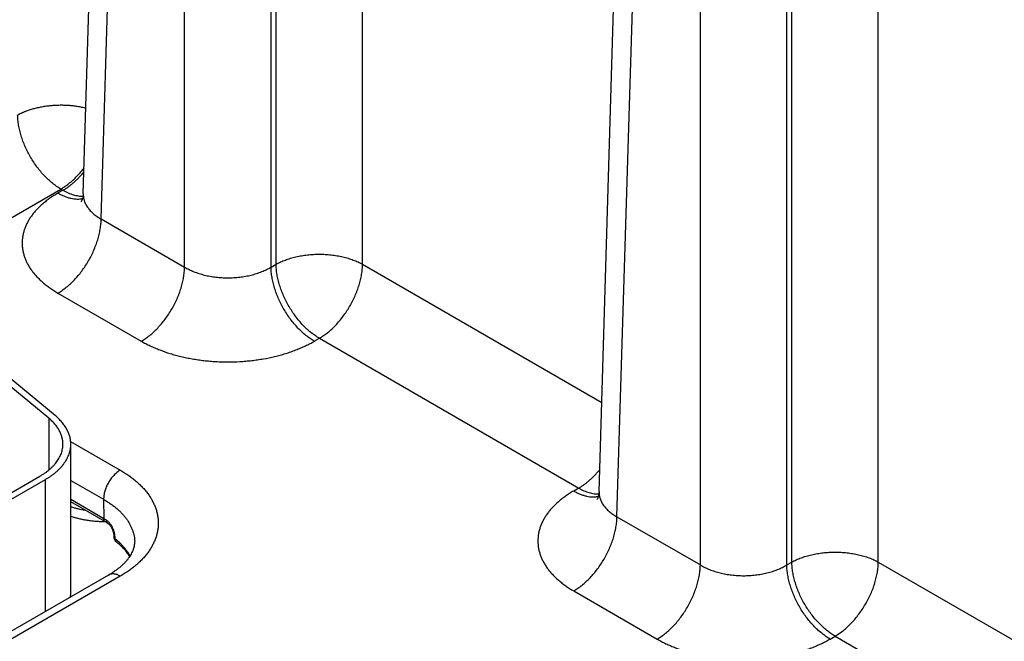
# Model space of a CAD drawing. Header units: inches. Extents: x 0 to 34, y 0 to 22.
# Tile 57 of 64: x 25.918 to 27.174, y 17.665 to 18.457. Entities that reach past the tile are written whole.
import ezdxf

# ---------------------------------------------------------------- set-up
doc = ezdxf.new("R2010")
doc.units = ezdxf.units.IN
doc.header["$LTSCALE"] = 1.87
doc.header["$MEASUREMENT"] = 0
doc.layers.get('0').update_dxf_attribs({"linetype": 'CONTINUOUS'})

msp = doc.modelspace()

# ---------------------------------------------------------------- linework, layer by layer
at = {"color": 7, "linetype": 'CONTINUOUS'}
for p, q in [((25.9993, 18.2355), (26.0352, 19.423)), ((26.0222, 18.2034), (26.0581, 19.39)), ((26.1285, 18.142), (26.1285, 19.3494)), ((26.2388, 18.142), (26.2388, 19.3494)), ((26.6569, 17.8558), (26.6928, 19.0433)), ((26.2451, 18.1457), (26.2451, 19.028)), ((26.6798, 17.8237), (26.7157, 19.0104)), ((26.7861, 17.7623), (26.7861, 18.9697)), ((26.8964, 17.7623), (26.8964, 18.9697)), ((26.3554, 18.1457), (26.3554, 18.8882)), ((26.9027, 17.766), (26.9027, 18.6483)), ((27.013, 17.766), (27.013, 18.5085)), ((24.9845, 17.6721), (25.9708, 18.2415)), ((25.9708, 18.2415), (25.9734, 18.24)), ((25.9734, 18.24), (25.967, 18.2363)), ((26.0222, 18.2034), (26.1285, 18.142)), ((26.2388, 18.142), (26.2451, 18.1457)), ((26.3554, 18.1457), (26.6604, 17.9696)), ((25.967, 18.109), (26.0733, 18.0476)), ((26.2939, 18.0476), (26.3003, 18.0513)), ((26.3003, 18.0513), (26.631, 17.8603)), ((25.9553, 17.9494), (25.8802, 18.0114)), ((25.9635, 17.9528), (25.8884, 18.0147)), ((25.9553, 17.9494), (25.9553, 17.8832)), ((25.9832, 17.9197), (26.0465, 17.8832)), ((25.9834, 17.7269), (25.9834, 17.9163)), ((25.6467, 17.7038), (25.9441, 17.8755)), ((25.6538, 17.6997), (25.9512, 17.8714)), ((25.9512, 17.7032), (25.9512, 17.8714)), ((25.9834, 17.8702), (26.0252, 17.846)), ((26.631, 17.8603), (26.6246, 17.8566)), ((26.0256, 17.8212), (25.9834, 17.8456)), ((26.0275, 17.8172), (25.9834, 17.8427)), ((26.0252, 17.846), (26.0256, 17.8212)), ((26.6798, 17.8237), (26.7861, 17.7623)), ((26.0382, 17.8003), (26.0382, 17.7985)), ((26.0399, 17.7955), (26.0399, 17.7974)), ((26.8964, 17.7623), (26.9027, 17.766)), ((27.013, 17.766), (27.318, 17.5899)), ((26.0315, 17.7495), (25.6517, 17.5303)), ((26.0465, 17.748), (25.6667, 17.5288)), ((26.6246, 17.7293), (26.7309, 17.6679)), ((26.9515, 17.6679), (26.9579, 17.6716)), ((26.9579, 17.6716), (27.2886, 17.4806))]:
    msp.add_line(p, q, dxfattribs=at)
for points in [[(25.9993, 18.2355), (25.9992, 18.2338), (25.999, 18.232), (25.9987, 18.2305), (25.9983, 18.2291), (25.9979, 18.228), (25.9975, 18.2271), (25.9972, 18.2264), (25.9969, 18.2259), (25.9967, 18.2255), (25.9966, 18.2253), (25.9966, 18.2253)], [(26.6569, 17.8558), (26.6568, 17.8541), (26.6566, 17.8523), (26.6563, 17.8508), (26.6559, 17.8495), (26.6555, 17.8483), (26.6552, 17.8474), (26.6548, 17.8467), (26.6545, 17.8462), (26.6543, 17.8458), (26.6542, 17.8457), (26.6542, 17.8456)], [(26.0307, 17.8153), (26.0309, 17.8152), (26.0311, 17.815), (26.0314, 17.8148), (26.0318, 17.8145), (26.0321, 17.8142), (26.0325, 17.8138), (26.0328, 17.8134), (26.0332, 17.813), (26.0336, 17.8125), (26.034, 17.812), (26.0344, 17.8115), (26.0347, 17.8109), (26.0351, 17.8103), (26.0355, 17.8096), (26.0358, 17.8089), (26.0361, 17.8082), (26.0364, 17.8075), (26.0367, 17.8068), (26.037, 17.8061), (26.0372, 17.8054), (26.0374, 17.8047), (26.0376, 17.804), (26.0378, 17.8034), (26.0379, 17.8027), (26.038, 17.8021), (26.0381, 17.8016), (26.0381, 17.8011), (26.0381, 17.8006), (26.0382, 17.8003)]]:
    msp.add_lwpolyline(points, dxfattribs=at)
for centre, radius, start, end in [((25.9634, 17.7134), 0.1245, 58.2823, 60.0097), ((25.9657, 17.7101), 0.1237, 58.2826, 60.0105), ((26.0472, 17.7987), 0.00902, 181.6244, 231.4194), ((26.0441, 17.7947), 0.00394, 229.8608, 231.4195), ((25.9465, 17.7269), 0.0369, 351.5773, 359.9887)]:
    msp.add_arc(centre, radius, start, end, dxfattribs=at)
for points, knots in [([(25.9156, 18.3359), (25.916, 18.3361), (25.9167, 18.3365), (25.9176, 18.337), (25.9183, 18.3374), (25.919, 18.3377), (25.9199, 18.3382), (25.9211, 18.3387), (25.9222, 18.3392), (25.9234, 18.3397), (25.9245, 18.3402), (25.9257, 18.3407), (25.9274, 18.3413), (25.9294, 18.3421), (25.9319, 18.3429), (25.9354, 18.344), (25.9398, 18.3451), (25.9453, 18.3463), (25.9509, 18.3473), (25.9567, 18.348), (25.9625, 18.3485), (25.9683, 18.3487), (25.9742, 18.3487), (25.9801, 18.3484), (25.9859, 18.3479), (25.9916, 18.3471), (25.9972, 18.3461), (26.0008, 18.3453), (26.0026, 18.3449)], [0, 0, 0, 0, 0.013358, 0.026893, 0.033708, 0.04055, 0.054319, 0.068212, 0.082233, 0.096378, 0.110641, 0.125021, 0.139515, 0.168839, 0.198592, 0.22875, 0.290181, 0.352933, 0.416781, 0.481492, 0.546818, 0.612509, 0.678306, 0.743953, 0.809193, 0.873776, 0.937456, 1, 1, 1, 1]), ([(25.9708, 18.2415), (25.9689, 18.2426), (25.9662, 18.2443), (25.9627, 18.2468), (25.9592, 18.2496), (25.9548, 18.2534), (25.9498, 18.2583), (25.945, 18.2637), (25.9404, 18.2695), (25.936, 18.2757), (25.9321, 18.2821), (25.9284, 18.2887), (25.9252, 18.2955), (25.9224, 18.3024), (25.92, 18.3093), (25.9182, 18.3161), (25.9168, 18.3229), (25.9159, 18.3295), (25.9157, 18.3338), (25.9156, 18.3359)], [0, 0, 0, 0, 0.055747, 0.084566, 0.113977, 0.174438, 0.236852, 0.300886, 0.366174, 0.432325, 0.498931, 0.565573, 0.631836, 0.697308, 0.761594, 0.824323, 0.885156, 0.943796, 1, 1, 1, 1]), ([(25.9708, 18.2415), (25.9721, 18.2423), (25.9747, 18.2439), (25.9786, 18.2467), (25.9824, 18.2497), (25.9862, 18.2529), (25.9899, 18.2565), (25.9935, 18.2603), (25.997, 18.2643), (25.9992, 18.2671), (26.0003, 18.2685)], [0, 0, 0, 0, 0.113737, 0.231252, 0.352321, 0.476667, 0.603976, 0.733893, 0.866036, 1, 1, 1, 1]), ([(25.9734, 18.24), (25.9746, 18.2407), (25.977, 18.2421), (25.9804, 18.2445), (25.9839, 18.2472), (25.9873, 18.25), (25.9906, 18.2531), (25.9939, 18.2564), (25.9971, 18.2598), (25.9992, 18.2622), (26.0002, 18.2635)], [0, 0, 0, 0, 0.114506, 0.232446, 0.353643, 0.477883, 0.604923, 0.73449, 0.866288, 1, 1, 1, 1]), ([(25.967, 18.2363), (25.9661, 18.2358), (25.9644, 18.2348), (25.9618, 18.2331), (25.9592, 18.2315), (25.956, 18.2292), (25.9521, 18.2264), (25.9463, 18.2216), (25.941, 18.2166), (25.9363, 18.2112), (25.9332, 18.2072), (25.9304, 18.203), (25.928, 18.1988), (25.926, 18.1946), (25.9243, 18.1903), (25.923, 18.1859), (25.922, 18.1815), (25.9215, 18.1771), (25.9213, 18.1726), (25.9215, 18.1682), (25.922, 18.1638), (25.923, 18.1594), (25.9243, 18.155), (25.926, 18.1507), (25.928, 18.1464), (25.9304, 18.1422), (25.9327, 18.1388), (25.9347, 18.1361), (25.9369, 18.1334), (25.9398, 18.1301), (25.9435, 18.1263), (25.9476, 18.1225), (25.9513, 18.1195), (25.9544, 18.1172), (25.9568, 18.1155), (25.9592, 18.1138), (25.9618, 18.1121), (25.9644, 18.1105), (25.9661, 18.1095), (25.967, 18.109)], [0, 0, 0, 0, 0.018926, 0.037618, 0.056071, 0.074285, 0.109984, 0.144716, 0.211292, 0.243207, 0.27425, 0.304471, 0.333935, 0.362719, 0.390915, 0.418624, 0.445957, 0.473035, 0.499984, 0.526933, 0.554011, 0.581344, 0.609052, 0.637248, 0.666033, 0.695497, 0.725717, 0.741134, 0.756764, 0.78868, 0.821509, 0.855281, 0.890014, 0.907743, 0.925715, 0.943928, 0.962381, 0.981073, 1, 1, 1, 1]), ([(25.967, 18.2363), (25.9684, 18.2355), (25.9711, 18.2341), (25.9753, 18.2322), (25.9794, 18.2308), (25.9834, 18.2297), (25.9873, 18.229), (25.9912, 18.2287), (25.9943, 18.2289), (25.9967, 18.2292), (25.9978, 18.2294), (25.9984, 18.2295)], [0, 0, 0, 0, 0.143916, 0.282131, 0.414609, 0.541447, 0.662896, 0.779373, 0.891468, 0.94613, 1, 1, 1, 1]), ([(25.9734, 18.24), (25.9745, 18.2394), (25.9767, 18.2382), (25.98, 18.2366), (25.9833, 18.2353), (25.9866, 18.2342), (25.9898, 18.2334), (25.9929, 18.2328), (25.996, 18.2325), (25.9981, 18.2325), (25.9991, 18.2325)], [0, 0, 0, 0, 0.140125, 0.275848, 0.407126, 0.533974, 0.65648, 0.774808, 0.889204, 1, 1, 1, 1]), ([(25.9993, 18.2355), (25.9993, 18.2348), (25.9993, 18.2333), (25.9996, 18.231), (26, 18.2288), (26.0006, 18.2266), (26.0014, 18.2244), (26.0024, 18.2222), (26.0036, 18.2201), (26.005, 18.218), (26.0066, 18.2159), (26.0083, 18.2139), (26.0102, 18.212), (26.0123, 18.2101), (26.0145, 18.2083), (26.0178, 18.206), (26.0204, 18.2044), (26.0222, 18.2034)], [0, 0, 0, 0, 0.054436, 0.108955, 0.16383, 0.219325, 0.275689, 0.333148, 0.391909, 0.452152, 0.514026, 0.577656, 0.643141, 0.710551, 0.779933, 0.85131, 1, 1, 1, 1]), ([(25.967, 18.109), (25.9689, 18.11), (25.9716, 18.1117), (25.9751, 18.1143), (25.9786, 18.117), (25.983, 18.1208), (25.988, 18.1258), (25.9929, 18.1312), (25.9975, 18.137), (26.0018, 18.1431), (26.0058, 18.1495), (26.0094, 18.1561), (26.0126, 18.1629), (26.0154, 18.1698), (26.0178, 18.1767), (26.0196, 18.1835), (26.021, 18.1903), (26.0219, 18.1969), (26.0221, 18.2012), (26.0222, 18.2034)], [0, 0, 0, 0, 0.055747, 0.084566, 0.113977, 0.174438, 0.236852, 0.300886, 0.366174, 0.432325, 0.498931, 0.565573, 0.631836, 0.697308, 0.761594, 0.824323, 0.885156, 0.943796, 1, 1, 1, 1]), ([(26.2451, 18.1457), (26.2461, 18.1462), (26.2479, 18.1472), (26.2508, 18.1486), (26.2538, 18.1499), (26.2581, 18.1515), (26.2636, 18.1534), (26.2705, 18.1552), (26.2777, 18.1566), (26.2851, 18.1577), (26.2927, 18.1583), (26.3003, 18.1585), (26.3079, 18.1583), (26.3155, 18.1577), (26.3229, 18.1566), (26.3301, 18.1552), (26.337, 18.1534), (26.3425, 18.1515), (26.3467, 18.1499), (26.3497, 18.1486), (26.3526, 18.1472), (26.3545, 18.1462), (26.3554, 18.1457)], [0, 0, 0, 0, 0.027447, 0.055573, 0.084353, 0.113757, 0.174287, 0.236862, 0.301125, 0.366684, 0.43312, 0.5, 0.56688, 0.633316, 0.698875, 0.763138, 0.825713, 0.886243, 0.915647, 0.944427, 0.972553, 1, 1, 1, 1]), ([(26.0733, 18.0476), (26.0751, 18.0486), (26.0779, 18.0504), (26.0814, 18.0529), (26.0849, 18.0556), (26.0893, 18.0594), (26.0943, 18.0644), (26.0991, 18.0698), (26.1037, 18.0756), (26.1081, 18.0817), (26.112, 18.0881), (26.1157, 18.0948), (26.1189, 18.1015), (26.1217, 18.1084), (26.124, 18.1153), (26.1259, 18.1222), (26.1273, 18.1289), (26.1282, 18.1355), (26.1284, 18.1399), (26.1285, 18.142)], [0, 0, 0, 0, 0.055747, 0.084566, 0.113977, 0.174438, 0.236852, 0.300886, 0.366174, 0.432325, 0.498931, 0.565573, 0.631836, 0.697308, 0.761594, 0.824323, 0.885156, 0.943796, 1, 1, 1, 1]), ([(26.1285, 18.142), (26.1303, 18.1409), (26.1332, 18.1394), (26.1372, 18.1375), (26.1414, 18.1357), (26.1469, 18.1338), (26.1538, 18.1318), (26.161, 18.1303), (26.1684, 18.1292), (26.176, 18.1285), (26.1836, 18.1283), (26.1912, 18.1285), (26.1988, 18.1292), (26.205, 18.1301), (26.2099, 18.1311), (26.2146, 18.1321), (26.2192, 18.1334), (26.2237, 18.135), (26.2269, 18.1362), (26.2301, 18.1375), (26.234, 18.1394), (26.2369, 18.1409), (26.2388, 18.142)], [0, 0, 0, 0, 0.056108, 0.085077, 0.114619, 0.175289, 0.237848, 0.301971, 0.367296, 0.433438, 0.499991, 0.566545, 0.632686, 0.698011, 0.73025, 0.762142, 0.824702, 0.855296, 0.885381, 0.914923, 0.943893, 1, 1, 1, 1]), ([(26.2939, 18.0476), (26.2921, 18.0486), (26.2894, 18.0504), (26.2859, 18.0529), (26.2823, 18.0556), (26.278, 18.0594), (26.2729, 18.0644), (26.2681, 18.0698), (26.2635, 18.0756), (26.2592, 18.0817), (26.2552, 18.0881), (26.2516, 18.0948), (26.2483, 18.1015), (26.2455, 18.1084), (26.2432, 18.1153), (26.2413, 18.1222), (26.2399, 18.1289), (26.239, 18.1355), (26.2388, 18.1399), (26.2388, 18.142)], [0, 0, 0, 0, 0.055747, 0.084566, 0.113977, 0.174438, 0.236852, 0.300886, 0.366174, 0.432325, 0.498931, 0.565573, 0.631836, 0.697308, 0.761594, 0.824323, 0.885156, 0.943796, 1, 1, 1, 1]), ([(26.3003, 18.0513), (26.2985, 18.0523), (26.2958, 18.0541), (26.2923, 18.0566), (26.2887, 18.0593), (26.2843, 18.0631), (26.2793, 18.0681), (26.2745, 18.0735), (26.2699, 18.0793), (26.2656, 18.0854), (26.2616, 18.0918), (26.2579, 18.0985), (26.2547, 18.1052), (26.2519, 18.1121), (26.2496, 18.119), (26.2477, 18.1259), (26.2463, 18.1326), (26.2454, 18.1392), (26.2452, 18.1436), (26.2451, 18.1457)], [0, 0, 0, 0, 0.055747, 0.084566, 0.113977, 0.174438, 0.236852, 0.300886, 0.366174, 0.432325, 0.498931, 0.565573, 0.631836, 0.697308, 0.761594, 0.824323, 0.885156, 0.943796, 1, 1, 1, 1]), ([(26.3003, 18.0513), (26.3021, 18.0523), (26.3048, 18.0541), (26.3083, 18.0566), (26.3119, 18.0593), (26.3162, 18.0631), (26.3213, 18.0681), (26.3261, 18.0735), (26.3307, 18.0793), (26.335, 18.0854), (26.339, 18.0918), (26.3426, 18.0985), (26.3459, 18.1052), (26.3487, 18.1121), (26.351, 18.119), (26.3529, 18.1259), (26.3543, 18.1326), (26.3552, 18.1392), (26.3554, 18.1436), (26.3554, 18.1457)], [0, 0, 0, 0, 0.055747, 0.084566, 0.113977, 0.174438, 0.236852, 0.300886, 0.366174, 0.432325, 0.498931, 0.565573, 0.631836, 0.697308, 0.761594, 0.824323, 0.885156, 0.943796, 1, 1, 1, 1]), ([(26.0733, 18.0476), (26.0742, 18.0471), (26.0761, 18.046), (26.0789, 18.0445), (26.0817, 18.0431), (26.0857, 18.0412), (26.0907, 18.0389), (26.0991, 18.0355), (26.1079, 18.0324), (26.1169, 18.0298), (26.1239, 18.028), (26.1311, 18.0264), (26.1384, 18.0251), (26.1457, 18.0239), (26.1532, 18.0229), (26.1607, 18.0222), (26.1683, 18.0216), (26.176, 18.0213), (26.1862, 18.0211), (26.1964, 18.0214), (26.2065, 18.0222), (26.214, 18.0229), (26.2215, 18.0239), (26.2313, 18.0254), (26.2409, 18.0274), (26.2503, 18.0298), (26.2571, 18.0318), (26.2638, 18.034), (26.2702, 18.0363), (26.2755, 18.0385), (26.2796, 18.0403), (26.2826, 18.0416), (26.2855, 18.0431), (26.2884, 18.0445), (26.2912, 18.046), (26.293, 18.0471), (26.2939, 18.0476)], [0, 0, 0, 0, 0.013717, 0.0276, 0.041643, 0.055847, 0.08472, 0.114191, 0.174787, 0.205848, 0.237358, 0.269275, 0.301553, 0.334143, 0.366996, 0.400061, 0.433285, 0.466617, 0.500002, 0.566712, 0.599936, 0.633001, 0.665854, 0.698444, 0.762632, 0.794142, 0.825202, 0.855771, 0.885808, 0.915279, 0.929793, 0.944153, 0.958357, 0.972401, 0.986283, 1, 1, 1, 1]), ([(25.9834, 17.9163), (25.9834, 17.9171), (25.9833, 17.9188), (25.9831, 17.9212), (25.9827, 17.9236), (25.9821, 17.926), (25.9814, 17.9284), (25.9805, 17.9308), (25.9795, 17.9331), (25.9779, 17.9363), (25.9755, 17.9401), (25.972, 17.9445), (25.968, 17.9488), (25.9651, 17.9515), (25.9635, 17.9528)], [0, 0, 0, 0, 0.056549, 0.113263, 0.170302, 0.227825, 0.285983, 0.344916, 0.404757, 0.465628, 0.590836, 0.721316, 0.857592, 1, 1, 1, 1]), ([(25.9734, 17.9163), (25.9734, 17.9171), (25.9733, 17.9185), (25.9731, 17.9207), (25.9727, 17.9229), (25.9722, 17.9251), (25.9716, 17.9273), (25.9708, 17.9295), (25.9698, 17.9316), (25.9684, 17.9344), (25.9662, 17.938), (25.9631, 17.942), (25.9594, 17.9459), (25.9567, 17.9483), (25.9553, 17.9494)], [0, 0, 0, 0, 0.056549, 0.113263, 0.170302, 0.227826, 0.285983, 0.344916, 0.404757, 0.465628, 0.590836, 0.721316, 0.857592, 1, 1, 1, 1]), ([(25.9441, 17.8755), (25.9452, 17.8762), (25.9475, 17.8775), (25.9507, 17.8797), (25.9537, 17.8819), (25.9565, 17.8842), (25.9591, 17.8866), (25.9616, 17.8891), (25.9638, 17.8916), (25.9658, 17.8942), (25.9675, 17.8968), (25.9691, 17.8995), (25.9704, 17.9023), (25.9715, 17.905), (25.9723, 17.9078), (25.9729, 17.9107), (25.9733, 17.9135), (25.9734, 17.9154), (25.9734, 17.9163)], [0, 0, 0, 0, 0.075234, 0.14856, 0.219957, 0.289421, 0.356964, 0.422623, 0.486453, 0.548536, 0.608976, 0.667902, 0.725471, 0.781863, 0.83728, 0.891946, 0.946102, 1, 1, 1, 1]), ([(25.9512, 17.8714), (25.9524, 17.8721), (25.9549, 17.8736), (25.9584, 17.876), (25.9617, 17.8784), (25.9648, 17.881), (25.9677, 17.8836), (25.9704, 17.8863), (25.9728, 17.8891), (25.975, 17.892), (25.977, 17.8949), (25.9787, 17.8979), (25.9801, 17.9009), (25.9813, 17.9039), (25.9822, 17.907), (25.9829, 17.9101), (25.9833, 17.9132), (25.9834, 17.9153), (25.9834, 17.9163)], [0, 0, 0, 0, 0.075234, 0.14856, 0.219957, 0.289421, 0.356964, 0.422623, 0.486453, 0.548536, 0.608976, 0.667902, 0.725471, 0.781863, 0.83728, 0.891946, 0.946102, 1, 1, 1, 1]), ([(26.0465, 17.8832), (26.0457, 17.8828), (26.0443, 17.8819), (26.0422, 17.8803), (26.0402, 17.8785), (26.0382, 17.8765), (26.0363, 17.8744), (26.0345, 17.8721), (26.0328, 17.8697), (26.0313, 17.8671), (26.0299, 17.8645), (26.0287, 17.8618), (26.0276, 17.8591), (26.0267, 17.8564), (26.026, 17.8537), (26.0256, 17.8511), (26.0253, 17.8485), (26.0252, 17.8468), (26.0252, 17.846)], [0, 0, 0, 0, 0.055934, 0.1144, 0.175151, 0.237882, 0.302242, 0.367845, 0.434276, 0.501106, 0.567898, 0.634213, 0.699626, 0.763725, 0.826131, 0.886499, 0.944533, 1, 1, 1, 1]), ([(26.0465, 17.8832), (26.0483, 17.8821), (26.052, 17.8799), (26.0573, 17.8763), (26.0623, 17.8726), (26.067, 17.8688), (26.0714, 17.8648), (26.0754, 17.8607), (26.0791, 17.8565), (26.0824, 17.8523), (26.0853, 17.8479), (26.0878, 17.8434), (26.09, 17.8389), (26.0918, 17.8343), (26.0932, 17.8297), (26.0942, 17.825), (26.0948, 17.8203), (26.095, 17.8156), (26.0948, 17.8109), (26.0942, 17.8062), (26.0932, 17.8015), (26.0918, 17.7969), (26.09, 17.7923), (26.0878, 17.7878), (26.0853, 17.7833), (26.0824, 17.779), (26.0791, 17.7747), (26.0754, 17.7705), (26.0714, 17.7664), (26.067, 17.7624), (26.0623, 17.7586), (26.0573, 17.7549), (26.052, 17.7514), (26.0483, 17.7491), (26.0465, 17.748)], [0, 0, 0, 0, 0.037617, 0.07428, 0.109979, 0.14471, 0.178482, 0.211311, 0.243227, 0.274268, 0.304488, 0.333951, 0.362736, 0.390931, 0.41864, 0.445973, 0.473051, 0.5, 0.526949, 0.554027, 0.58136, 0.609069, 0.637264, 0.666049, 0.695512, 0.725732, 0.756773, 0.788689, 0.821518, 0.85529, 0.890021, 0.92572, 0.962383, 1, 1, 1, 1]), ([(26.631, 17.8603), (26.6322, 17.861), (26.6346, 17.8625), (26.638, 17.8648), (26.6415, 17.8675), (26.6449, 17.8703), (26.6482, 17.8734), (26.6515, 17.8767), (26.6547, 17.8801), (26.6568, 17.8825), (26.6578, 17.8838)], [0, 0, 0, 0, 0.114506, 0.232446, 0.353643, 0.477883, 0.604923, 0.73449, 0.866288, 1, 1, 1, 1]), ([(26.6246, 17.8566), (26.6237, 17.8561), (26.622, 17.8551), (26.6194, 17.8534), (26.6168, 17.8518), (26.6136, 17.8496), (26.6097, 17.8467), (26.6039, 17.8419), (26.5986, 17.8369), (26.5939, 17.8315), (26.5908, 17.8275), (26.588, 17.8234), (26.5856, 17.8192), (26.5836, 17.8149), (26.5819, 17.8106), (26.5806, 17.8062), (26.5796, 17.8018), (26.5791, 17.7974), (26.5789, 17.7929), (26.5791, 17.7885), (26.5796, 17.7841), (26.5806, 17.7797), (26.5819, 17.7753), (26.5836, 17.771), (26.5856, 17.7667), (26.588, 17.7625), (26.5903, 17.7591), (26.5923, 17.7564), (26.5945, 17.7537), (26.5974, 17.7504), (26.6012, 17.7466), (26.6053, 17.7428), (26.6089, 17.7399), (26.612, 17.7375), (26.6144, 17.7358), (26.6168, 17.7341), (26.6194, 17.7325), (26.622, 17.7308), (26.6237, 17.7298), (26.6246, 17.7293)], [0, 0, 0, 0, 0.018926, 0.037618, 0.056071, 0.074285, 0.109984, 0.144716, 0.211292, 0.243207, 0.27425, 0.304471, 0.333935, 0.362719, 0.390915, 0.418624, 0.445957, 0.473035, 0.499984, 0.526933, 0.554011, 0.581344, 0.609052, 0.637248, 0.666033, 0.695497, 0.725717, 0.741134, 0.756764, 0.78868, 0.821509, 0.855281, 0.890014, 0.907743, 0.925715, 0.943928, 0.962381, 0.981073, 1, 1, 1, 1]), ([(26.6246, 17.8566), (26.626, 17.8558), (26.6287, 17.8544), (26.6329, 17.8525), (26.637, 17.8511), (26.641, 17.85), (26.645, 17.8493), (26.6488, 17.849), (26.6519, 17.8492), (26.6543, 17.8495), (26.6554, 17.8497), (26.656, 17.8498)], [0, 0, 0, 0, 0.143916, 0.282131, 0.414609, 0.541447, 0.662896, 0.779373, 0.891468, 0.94613, 1, 1, 1, 1]), ([(26.631, 17.8603), (26.6321, 17.8597), (26.6343, 17.8585), (26.6376, 17.8569), (26.6409, 17.8556), (26.6442, 17.8545), (26.6474, 17.8537), (26.6505, 17.8531), (26.6536, 17.8528), (26.6557, 17.8528), (26.6567, 17.8528)], [0, 0, 0, 0, 0.140125, 0.275848, 0.407126, 0.533974, 0.65648, 0.774808, 0.889204, 1, 1, 1, 1]), ([(26.6569, 17.8558), (26.6569, 17.8551), (26.6569, 17.8536), (26.6572, 17.8513), (26.6576, 17.8491), (26.6582, 17.8469), (26.659, 17.8447), (26.66, 17.8425), (26.6612, 17.8404), (26.6626, 17.8383), (26.6642, 17.8362), (26.6659, 17.8342), (26.6678, 17.8323), (26.6699, 17.8304), (26.6721, 17.8286), (26.6754, 17.8263), (26.678, 17.8247), (26.6798, 17.8237)], [0, 0, 0, 0, 0.054436, 0.108955, 0.16383, 0.219325, 0.275689, 0.333148, 0.391909, 0.452152, 0.514026, 0.577656, 0.643141, 0.710551, 0.779933, 0.85131, 1, 1, 1, 1]), ([(26.0252, 17.846), (26.0268, 17.8451), (26.0297, 17.8433), (26.034, 17.8405), (26.0381, 17.8375), (26.0419, 17.8344), (26.0454, 17.8312), (26.0486, 17.828), (26.0516, 17.8246), (26.0543, 17.8211), (26.0567, 17.8176), (26.0588, 17.814), (26.0606, 17.8104), (26.0621, 17.8067), (26.0633, 17.803), (26.0642, 17.7992), (26.0647, 17.7954), (26.0649, 17.7929), (26.0649, 17.7917)], [0, 0, 0, 0, 0.075083, 0.148292, 0.219608, 0.289024, 0.356553, 0.422228, 0.4861, 0.548247, 0.608765, 0.667778, 0.725432, 0.781897, 0.837366, 0.892051, 0.946182, 1, 1, 1, 1]), ([(25.9834, 17.8367), (25.9848, 17.8362), (25.9878, 17.8353), (25.9938, 17.8337), (25.9985, 17.8327), (26.0016, 17.8322)], [0, 0, 0, 0, 0.244009, 0.492335, 1, 1, 1, 1]), ([(25.9834, 17.8245), (25.985, 17.8239), (25.9884, 17.8229), (25.9935, 17.8216), (25.9988, 17.8204), (26.0042, 17.8195), (26.0097, 17.8187), (26.0153, 17.8182), (26.0209, 17.8178), (26.0247, 17.8178), (26.0266, 17.8178)], [0, 0, 0, 0, 0.118939, 0.240234, 0.363595, 0.488709, 0.61525, 0.742879, 0.871248, 1, 1, 1, 1]), ([(26.0275, 17.8172), (26.0273, 17.8173), (26.0271, 17.8175), (26.0267, 17.8179), (26.0264, 17.8183), (26.0261, 17.8188), (26.0259, 17.8193), (26.0257, 17.8199), (26.0257, 17.8206), (26.0256, 17.821), (26.0256, 17.8212)], [0, 0, 0, 0, 0.108527, 0.219013, 0.333245, 0.452714, 0.578548, 0.711496, 0.851951, 1, 1, 1, 1]), ([(26.0399, 17.7974), (26.0399, 17.7979), (26.0398, 17.7988), (26.0396, 17.8003), (26.0394, 17.8018), (26.039, 17.8034), (26.0386, 17.805), (26.0381, 17.8066), (26.0375, 17.8081), (26.0368, 17.8097), (26.036, 17.8112), (26.0352, 17.8126), (26.0342, 17.814), (26.0333, 17.8153), (26.0322, 17.8165), (26.0311, 17.8176), (26.03, 17.8185), (26.0292, 17.8191), (26.0288, 17.8193)], [0, 0, 0, 0, 0.056072, 0.114722, 0.175657, 0.23855, 0.303037, 0.368736, 0.435239, 0.502125, 0.568958, 0.635298, 0.700707, 0.764756, 0.82704, 0.887198, 0.944925, 1, 1, 1, 1]), ([(26.0307, 17.8153), (26.0305, 17.8154), (26.0303, 17.8156), (26.0299, 17.816), (26.0296, 17.8164), (26.0294, 17.8168), (26.0292, 17.8172), (26.0291, 17.8175), (26.029, 17.818), (26.0289, 17.8187), (26.0288, 17.8191), (26.0288, 17.8193)], [0, 0, 0, 0, 0.110265, 0.222251, 0.337544, 0.45749, 0.519576, 0.583189, 0.715249, 0.85414, 1, 1, 1, 1]), ([(26.6246, 17.7293), (26.6265, 17.7303), (26.6292, 17.732), (26.6327, 17.7346), (26.6362, 17.7373), (26.6406, 17.7411), (26.6456, 17.7461), (26.6505, 17.7515), (26.6551, 17.7573), (26.6594, 17.7634), (26.6634, 17.7698), (26.667, 17.7764), (26.6702, 17.7832), (26.673, 17.7901), (26.6754, 17.797), (26.6772, 17.8039), (26.6786, 17.8106), (26.6795, 17.8172), (26.6798, 17.8216), (26.6798, 17.8237)], [0, 0, 0, 0, 0.055747, 0.084566, 0.113977, 0.174438, 0.236852, 0.300886, 0.366174, 0.432325, 0.498931, 0.565573, 0.631836, 0.697308, 0.761594, 0.824323, 0.885156, 0.943796, 1, 1, 1, 1]), ([(26.0315, 17.7495), (26.033, 17.7504), (26.0359, 17.7522), (26.0401, 17.755), (26.0439, 17.7578), (26.0475, 17.7607), (26.0506, 17.7636), (26.0535, 17.7665), (26.056, 17.7693), (26.0581, 17.7722), (26.0599, 17.7749), (26.0614, 17.7775), (26.0624, 17.7797), (26.0631, 17.7814), (26.0637, 17.783), (26.0642, 17.7849), (26.0646, 17.7869), (26.0648, 17.7884), (26.0649, 17.7898), (26.0649, 17.7909), (26.0649, 17.7917)], [0, 0, 0, 0, 0.093399, 0.182834, 0.268122, 0.349102, 0.425638, 0.497632, 0.565032, 0.627851, 0.686183, 0.740218, 0.790261, 0.813919, 0.836752, 0.880234, 0.921393, 0.941349, 0.961049, 1, 1, 1, 1]), ([(26.0382, 17.8003), (26.0382, 17.8002), (26.0382, 17.7999), (26.0383, 17.7995), (26.0384, 17.7991), (26.0386, 17.7988), (26.0389, 17.7984), (26.0393, 17.7979), (26.0396, 17.7976), (26.0399, 17.7974)], [0, 0, 0, 0, 0.113184, 0.22768, 0.344725, 0.465421, 0.590694, 0.721272, 1, 1, 1, 1]), ([(26.0382, 17.7985), (26.0382, 17.7983), (26.0382, 17.7981), (26.0383, 17.7977), (26.0385, 17.7973), (26.0387, 17.7968), (26.0391, 17.7963), (26.0395, 17.7958), (26.0398, 17.7956), (26.0399, 17.7955)], [0, 0, 0, 0, 0.113263, 0.227593, 0.344311, 0.464688, 0.719941, 0.856642, 1, 1, 1, 1]), ([(26.0415, 17.7917), (26.0414, 17.7918), (26.0411, 17.7921), (26.0408, 17.7925), (26.0406, 17.7929), (26.0403, 17.7933), (26.0402, 17.7939), (26.04, 17.7946), (26.0399, 17.7951), (26.0399, 17.7955)], [0, 0, 0, 0, 0.115468, 0.232135, 0.350921, 0.472642, 0.597981, 0.727472, 1, 1, 1, 1]), ([(26.0591, 17.7737), (26.0586, 17.7747), (26.0574, 17.7767), (26.0548, 17.7805), (26.0518, 17.7842), (26.0485, 17.7878), (26.0449, 17.7914), (26.0419, 17.7939), (26.0399, 17.7955)], [0, 0, 0, 0, 0.115772, 0.233933, 0.477944, 0.604111, 0.733148, 1, 1, 1, 1]), ([(26.0587, 17.773), (26.0576, 17.7747), (26.0554, 17.778), (26.0521, 17.7819), (26.0492, 17.7849), (26.046, 17.788), (26.0434, 17.7902), (26.0416, 17.7917)], [0, 0, 0, 0, 0.230329, 0.473425, 0.59999, 0.729939, 1, 1, 1, 1]), ([(26.9027, 17.766), (26.9037, 17.7665), (26.9055, 17.7675), (26.9084, 17.7689), (26.9115, 17.7702), (26.9157, 17.7719), (26.9212, 17.7737), (26.9281, 17.7755), (26.9353, 17.7769), (26.9427, 17.778), (26.9503, 17.7786), (26.9579, 17.7788), (26.9655, 17.7786), (26.9731, 17.778), (26.9805, 17.7769), (26.9877, 17.7755), (26.9946, 17.7737), (27.0001, 17.7719), (27.0043, 17.7702), (27.0074, 17.7689), (27.0103, 17.7675), (27.0121, 17.7665), (27.013, 17.766)], [0, 0, 0, 0, 0.027447, 0.055573, 0.084353, 0.113757, 0.174287, 0.236862, 0.301125, 0.366684, 0.43312, 0.5, 0.56688, 0.633316, 0.698875, 0.763138, 0.825713, 0.886243, 0.915647, 0.944427, 0.972553, 1, 1, 1, 1]), ([(26.9579, 17.6716), (26.9561, 17.6726), (26.9534, 17.6744), (26.9499, 17.6769), (26.9463, 17.6796), (26.942, 17.6834), (26.9369, 17.6884), (26.9321, 17.6938), (26.9275, 17.6996), (26.9232, 17.7057), (26.9192, 17.7121), (26.9155, 17.7188), (26.9123, 17.7255), (26.9095, 17.7324), (26.9072, 17.7393), (26.9053, 17.7462), (26.9039, 17.7529), (26.903, 17.7595), (26.9028, 17.7639), (26.9027, 17.766)], [0, 0, 0, 0, 0.055747, 0.084566, 0.113977, 0.174438, 0.236852, 0.300886, 0.366174, 0.432325, 0.498931, 0.565573, 0.631836, 0.697308, 0.761594, 0.824323, 0.885156, 0.943796, 1, 1, 1, 1]), ([(26.9579, 17.6716), (26.9597, 17.6726), (26.9624, 17.6744), (26.9659, 17.6769), (26.9695, 17.6796), (26.9738, 17.6834), (26.9789, 17.6884), (26.9837, 17.6938), (26.9883, 17.6996), (26.9926, 17.7057), (26.9966, 17.7121), (27.0002, 17.7188), (27.0035, 17.7255), (27.0063, 17.7324), (27.0086, 17.7393), (27.0105, 17.7462), (27.0119, 17.7529), (27.0128, 17.7595), (27.013, 17.7639), (27.013, 17.766)], [0, 0, 0, 0, 0.055747, 0.084566, 0.113977, 0.174438, 0.236852, 0.300886, 0.366174, 0.432325, 0.498931, 0.565573, 0.631836, 0.697308, 0.761594, 0.824323, 0.885156, 0.943796, 1, 1, 1, 1]), ([(26.7309, 17.6679), (26.7328, 17.669), (26.7355, 17.6707), (26.739, 17.6732), (26.7425, 17.6759), (26.7469, 17.6797), (26.7519, 17.6847), (26.7568, 17.6901), (26.7613, 17.6959), (26.7657, 17.702), (26.7696, 17.7084), (26.7733, 17.7151), (26.7765, 17.7219), (26.7793, 17.7287), (26.7817, 17.7356), (26.7835, 17.7425), (26.7849, 17.7492), (26.7858, 17.7558), (26.786, 17.7602), (26.7861, 17.7623)], [0, 0, 0, 0, 0.055747, 0.084566, 0.113977, 0.174438, 0.236852, 0.300886, 0.366174, 0.432325, 0.498931, 0.565573, 0.631836, 0.697308, 0.761594, 0.824323, 0.885156, 0.943796, 1, 1, 1, 1]), ([(26.7861, 17.7623), (26.7879, 17.7612), (26.7908, 17.7597), (26.7948, 17.7578), (26.799, 17.756), (26.8045, 17.7541), (26.8114, 17.7521), (26.8186, 17.7506), (26.826, 17.7495), (26.8336, 17.7488), (26.8412, 17.7486), (26.8489, 17.7488), (26.8564, 17.7495), (26.8626, 17.7504), (26.8675, 17.7514), (26.8722, 17.7525), (26.8768, 17.7538), (26.8813, 17.7553), (26.8845, 17.7565), (26.8877, 17.7578), (26.8917, 17.7597), (26.8945, 17.7612), (26.8964, 17.7623)], [0, 0, 0, 0, 0.056108, 0.085077, 0.114619, 0.175289, 0.237848, 0.301971, 0.367296, 0.433438, 0.499991, 0.566545, 0.632686, 0.698011, 0.73025, 0.762142, 0.824702, 0.855296, 0.885381, 0.914923, 0.943893, 1, 1, 1, 1]), ([(26.9515, 17.6679), (26.9497, 17.669), (26.947, 17.6707), (26.9435, 17.6732), (26.9399, 17.6759), (26.9356, 17.6797), (26.9305, 17.6847), (26.9257, 17.6901), (26.9211, 17.6959), (26.9168, 17.702), (26.9128, 17.7084), (26.9092, 17.7151), (26.9059, 17.7219), (26.9031, 17.7287), (26.9008, 17.7356), (26.8989, 17.7425), (26.8975, 17.7492), (26.8966, 17.7558), (26.8964, 17.7602), (26.8964, 17.7623)], [0, 0, 0, 0, 0.055747, 0.084566, 0.113977, 0.174438, 0.236852, 0.300886, 0.366174, 0.432325, 0.498931, 0.565573, 0.631836, 0.697308, 0.761594, 0.824323, 0.885156, 0.943796, 1, 1, 1, 1]), ([(26.0465, 17.748), (26.0458, 17.7484), (26.0444, 17.7491), (26.0424, 17.75), (26.0403, 17.7506), (26.0384, 17.7509), (26.0368, 17.7509), (26.0356, 17.7509), (26.0347, 17.7507), (26.0338, 17.7505), (26.033, 17.7502), (26.0322, 17.7499), (26.0317, 17.7497), (26.0315, 17.7495)], [0, 0, 0, 0, 0.148568, 0.289426, 0.422614, 0.548501, 0.667826, 0.725409, 0.781814, 0.837244, 0.891922, 0.94609, 1, 1, 1, 1]), ([(26.7309, 17.6679), (26.7318, 17.6674), (26.7337, 17.6663), (26.7365, 17.6648), (26.7393, 17.6634), (26.7433, 17.6615), (26.7483, 17.6592), (26.7568, 17.6558), (26.7655, 17.6527), (26.7746, 17.6501), (26.7816, 17.6483), (26.7887, 17.6467), (26.796, 17.6454), (26.8033, 17.6442), (26.8108, 17.6432), (26.8183, 17.6425), (26.8259, 17.6419), (26.8336, 17.6416), (26.8438, 17.6414), (26.854, 17.6417), (26.8641, 17.6425), (26.8716, 17.6432), (26.8791, 17.6442), (26.8889, 17.6457), (26.8985, 17.6477), (26.9079, 17.6501), (26.9147, 17.6521), (26.9214, 17.6543), (26.9279, 17.6566), (26.9331, 17.6588), (26.9372, 17.6606), (26.9402, 17.662), (26.9431, 17.6634), (26.946, 17.6648), (26.9488, 17.6663), (26.9506, 17.6674), (26.9515, 17.6679)], [0, 0, 0, 0, 0.013717, 0.0276, 0.041643, 0.055847, 0.08472, 0.114191, 0.174787, 0.205848, 0.237358, 0.269275, 0.301553, 0.334143, 0.366996, 0.400061, 0.433285, 0.466617, 0.500002, 0.566712, 0.599936, 0.633001, 0.665854, 0.698444, 0.762632, 0.794142, 0.825202, 0.855771, 0.885808, 0.915279, 0.929793, 0.944153, 0.958357, 0.972401, 0.986283, 1, 1, 1, 1])]:
    msp.add_open_spline(points, degree=3, knots=knots, dxfattribs=at)

doc.saveas('drawing.dxf')
